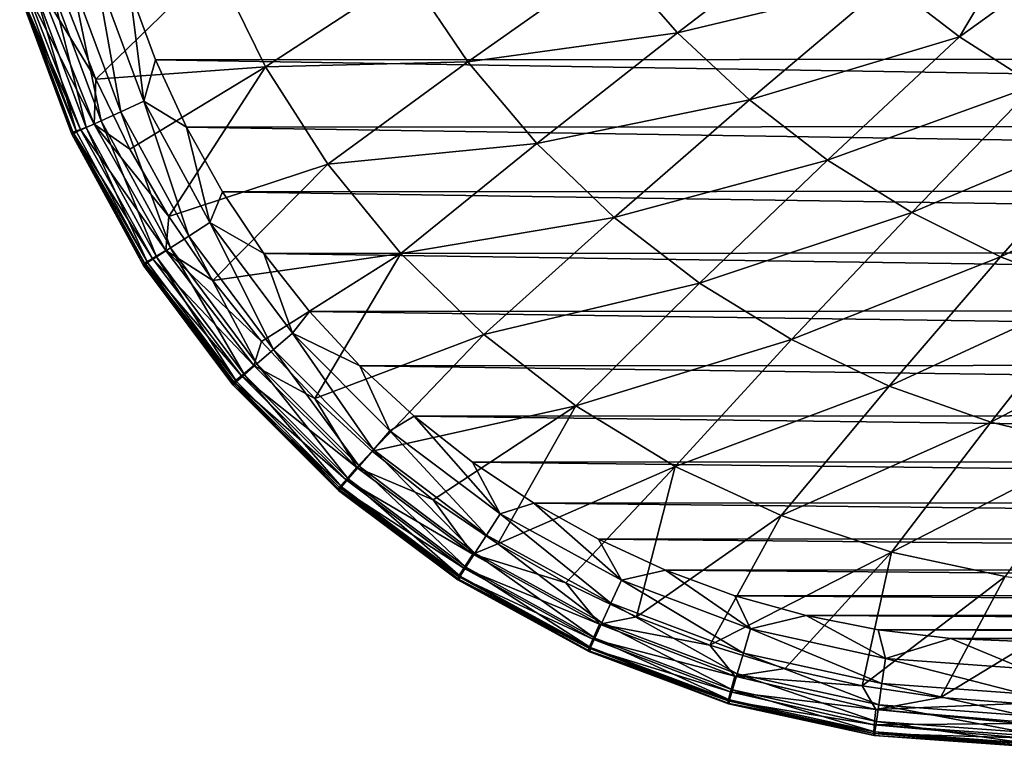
# Model space of a CAD drawing. Header units: metres. Extents: x -23 to 23, y -159 to 23.
# Tile 1 of 89: x -21 to -11, y -159 to -152. Entities that reach past the tile are written whole.
import ezdxf

# ---------------------------------------------------------------- set-up
doc = ezdxf.new("R2010")
doc.units = ezdxf.units.M
doc.layers.add('solid_509541_140_SW0001', color=7, linetype='CONTINUOUS')

msp = doc.modelspace()

# ---------------------------------------------------------------- linework, layer by layer
at = {"layer": 'solid_509541_140_SW0001'}
for points in [[(-10.965878, -150.745987, 137.596848), (-11.845361, -152.223633, 138.924271), (-12.524042, -151.700775, 138.832458)], [(-10.965878, -150.745987, 137.596848), (-10.388475, -151.173569, 137.692307), (-11.845361, -152.223633, 138.924271)], [(-13.151999, -151.123001, 138.739883), (-14.539229, -152.18457, 140.087387), (-15.155957, -151.4814, 140.012085)], [(-13.151999, -151.123001, 138.739883), (-12.524042, -151.700775, 138.832458), (-14.539229, -152.18457, 140.087387)], [(-10.388475, -151.173569, 137.692307), (-11.121638, -152.687012, 139.014481), (-11.845361, -152.223633, 138.924271)], [(-15.155957, -151.4814, 140.012085), (-16.545181, -152.462097, 141.434113), (-17.114271, -151.619919, 141.380829)], [(-15.155957, -151.4814, 140.012085), (-14.539229, -152.18457, 140.087387), (-16.545181, -152.462097, 141.434113)], [(-18.961197, -151.524094, 142.84491), (-20.098415, -152.627777, 144.349854), (-20.371616, -151.936508, 144.353455)], [(-20.099621, -151.603638, 147.466202), (-20.331383, -151.671555, 147.366425), (-19.859529, -152.939209, 147.366425)], [(-19.639765, -152.839066, 147.466202), (-19.77585, -151.778427, 147.5), (-20.099621, -151.603638, 147.466202)], [(-19.639765, -152.839066, 147.466202), (-20.099621, -151.603638, 147.466202), (-19.859529, -152.939209, 147.366425)], [(-18.961197, -151.524094, 142.84491), (-18.478224, -152.511307, 142.874054), (-20.098415, -152.627777, 144.349854)], [(-17.114271, -151.619919, 141.380829), (-18.478224, -152.511307, 142.874054), (-18.961197, -151.524094, 142.84491)], [(-20.331383, -151.671555, 147.366425), (-20.530426, -151.729889, 147.207489), (-20.048271, -153.025223, 147.207489)], [(-19.859529, -152.939209, 147.366425), (-20.331383, -151.671555, 147.366425), (-20.048271, -153.025223, 147.207489)], [(-17.114271, -151.619919, 141.380829), (-16.545181, -152.462097, 141.434113), (-18.478224, -152.511307, 142.874054)], [(-12.524042, -151.700775, 138.832458), (-13.853279, -152.826721, 140.163467), (-14.539229, -152.18457, 140.087387)], [(-12.524042, -151.700775, 138.832458), (-11.845361, -152.223633, 138.924271), (-13.853279, -152.826721, 140.163467)], [(-20.755758, -151.794571, 144.89801), (-20.247078, -153.109802, 144.880447), (-20.822664, -151.804962, 145.208069)], [(-20.683161, -151.774658, 147.000244), (-20.779158, -151.80278, 146.758835), (-20.284128, -153.132706, 146.758835)], [(-20.627825, -151.765717, 144.608994), (-20.116194, -153.057556, 144.596085), (-20.755758, -151.794571, 144.89801)], [(-20.116194, -153.057556, 144.596085), (-20.247078, -153.109802, 144.880447), (-20.755758, -151.794571, 144.89801)], [(-20.530426, -151.729889, 147.207489), (-20.683161, -151.774658, 147.000244), (-20.1931, -153.091217, 147.000244)], [(-20.1931, -153.091217, 147.000244), (-20.683161, -151.774658, 147.000244), (-20.284128, -153.132706, 146.758835)], [(-20.627825, -151.765717, 144.608994), (-20.371616, -151.936508, 144.353455), (-20.098415, -152.627777, 144.349854)], [(-20.627825, -151.765717, 144.608994), (-20.098415, -152.627777, 144.349854), (-20.116194, -153.057556, 144.596085)], [(-20.048271, -153.025223, 147.207489), (-20.530426, -151.729889, 147.207489), (-20.1931, -153.091217, 147.000244)], [(-19.77585, -151.778427, 147.5), (19.540161, -152.42041, 147.5), (19.782763, -151.757019, 147.5)], [(-19.77585, -151.778427, 147.5), (-19.530968, -152.442719, 147.5), (19.540161, -152.42041, 147.5)], [(-19.639765, -152.839066, 147.466202), (-19.530968, -152.442719, 147.5), (-19.77585, -151.778427, 147.5)], [(-20.822664, -151.804962, 145.208069), (-20.320845, -153.135483, 145.188049), (-20.827616, -151.817993, 145.391266)], [(-20.827616, -151.817993, 145.391266), (-20.328434, -153.1548, 145.421371), (-20.810932, -151.81514, 146.514954)], [(-20.320845, -153.135483, 145.188049), (-20.328434, -153.1548, 145.421371), (-20.827616, -151.817993, 145.391266)], [(-20.247078, -153.109802, 144.880447), (-20.320845, -153.135483, 145.188049), (-20.822664, -151.804962, 145.208069)], [(-20.284128, -153.132706, 146.758835), (-20.779158, -151.80278, 146.758835), (-20.810932, -151.81514, 146.514954)], [(-20.328434, -153.1548, 145.421371), (-20.312716, -153.151901, 146.514191), (-20.810932, -151.81514, 146.514954)], [(-20.284128, -153.132706, 146.758835), (-20.810932, -151.81514, 146.514954), (-20.312716, -153.151901, 146.514191)], [(-14.539229, -152.18457, 140.087387), (-15.885987, -153.241272, 141.488983), (-16.545181, -152.462097, 141.434113)], [(-14.539229, -152.18457, 140.087387), (-13.853279, -152.826721, 140.163467), (-15.885987, -153.241272, 141.488983)], [(-11.845361, -152.223633, 138.924271), (-13.105078, -153.401367, 140.239548), (-13.853279, -152.826721, 140.163467)], [(-11.845361, -152.223633, 138.924271), (-11.121638, -152.687012, 139.014481), (-13.105078, -153.401367, 140.239548)], [(-19.639765, -152.839066, 147.466202), (-19.234589, -153.085815, 147.5), (-19.530968, -152.442719, 147.5)], [(-19.530968, -152.442719, 147.5), (19.24612, -153.06308, 147.5), (19.540161, -152.42041, 147.5)], [(-19.530968, -152.442719, 147.5), (-19.234589, -153.085815, 147.5), (19.24612, -153.06308, 147.5)], [(-18.478224, -152.511307, 142.874054), (-19.774321, -153.296509, 144.34726), (-20.098415, -152.627777, 144.349854)], [(-18.478224, -152.511307, 142.874054), (-19.401085, -153.939209, 144.345657), (-19.774321, -153.296509, 144.34726)], [(-18.478224, -152.511307, 142.874054), (-17.883196, -153.438995, 142.904663), (-19.401085, -153.939209, 144.345657)], [(-16.545181, -152.462097, 141.434113), (-17.883196, -153.438995, 142.904663), (-18.478224, -152.511307, 142.874054)], [(-16.545181, -152.462097, 141.434113), (-15.885987, -153.241272, 141.488983), (-17.883196, -153.438995, 142.904663)], [(-20.116194, -153.057556, 144.596085), (-20.098415, -152.627777, 144.349854), (-19.774321, -153.296509, 144.34726)], [(-11.121638, -152.687012, 139.014481), (-12.302144, -153.902374, 140.314819), (-13.105078, -153.401367, 140.239548)], [(-11.121638, -152.687012, 139.014481), (-10.359487, -153.086777, 139.102219), (-12.302144, -153.902374, 140.314819)], [(-13.853279, -152.826721, 140.163467), (-15.14474, -153.948563, 141.54483), (-15.885987, -153.241272, 141.488983)], [(-13.853279, -152.826721, 140.163467), (-13.105078, -153.401367, 140.239548), (-15.14474, -153.948563, 141.54483)], [(-19.639765, -152.839066, 147.466202), (-19.859529, -152.939209, 147.366425), (-19.212351, -154.127106, 147.366425)], [(-19.009039, -153.99675, 147.466202), (-19.234589, -153.085815, 147.5), (-19.639765, -152.839066, 147.466202)], [(-19.009039, -153.99675, 147.466202), (-19.639765, -152.839066, 147.466202), (-19.212351, -154.127106, 147.366425)], [(-19.859529, -152.939209, 147.366425), (-20.048271, -153.025223, 147.207489), (-19.386961, -154.239044, 147.207489)], [(-19.212351, -154.127106, 147.366425), (-19.859529, -152.939209, 147.366425), (-19.386961, -154.239044, 147.207489)], [(-20.247078, -153.109802, 144.880447), (-19.559614, -154.340424, 144.868118), (-20.320845, -153.135483, 145.188049)], [(-20.1931, -153.091217, 147.000244), (-20.284128, -153.132706, 146.758835), (-19.60516, -154.378937, 146.758835)], [(-20.116194, -153.057556, 144.596085), (-19.431835, -154.264832, 144.587616), (-20.247078, -153.109802, 144.880447)], [(-19.431835, -154.264832, 144.587616), (-19.559614, -154.340424, 144.868118), (-20.247078, -153.109802, 144.880447)], [(-20.048271, -153.025223, 147.207489), (-20.1931, -153.091217, 147.000244), (-19.520947, -154.324951, 147.000244)], [(-19.520947, -154.324951, 147.000244), (-20.1931, -153.091217, 147.000244), (-19.60516, -154.378937, 146.758835)], [(-20.116194, -153.057556, 144.596085), (-19.774321, -153.296509, 144.34726), (-19.401085, -153.939209, 144.345657)], [(-20.116194, -153.057556, 144.596085), (-19.401085, -153.939209, 144.345657), (-19.431835, -154.264832, 144.587616)], [(-19.386961, -154.239044, 147.207489), (-20.048271, -153.025223, 147.207489), (-19.520947, -154.324951, 147.000244)], [(-19.234589, -153.085815, 147.5), (18.90259, -153.680527, 147.5), (19.24612, -153.06308, 147.5)], [(-19.234589, -153.085815, 147.5), (-18.888426, -153.703827, 147.5), (18.90259, -153.680527, 147.5)], [(-19.009039, -153.99675, 147.466202), (-18.888426, -153.703827, 147.5), (-19.234589, -153.085815, 147.5)], [(-10.359487, -153.086777, 139.102219), (-11.453207, -154.32428, 140.388458), (-12.302144, -153.902374, 140.314819)], [(-10.359487, -153.086777, 139.102219), (-9.566949, -153.419586, 139.186554), (-11.453207, -154.32428, 140.388458)], [(-20.320845, -153.135483, 145.188049), (-19.635134, -154.382019, 145.173553), (-20.328434, -153.1548, 145.421371)], [(-20.328434, -153.1548, 145.421371), (-19.644442, -154.406616, 145.445099), (-20.312716, -153.151901, 146.514191)], [(-19.635134, -154.382019, 145.173553), (-19.644442, -154.406616, 145.445099), (-20.328434, -153.1548, 145.421371)], [(-19.559614, -154.340424, 144.868118), (-19.635134, -154.382019, 145.173553), (-20.320845, -153.135483, 145.188049)], [(-19.60516, -154.378937, 146.758835), (-20.284128, -153.132706, 146.758835), (-20.312716, -153.151901, 146.514191)], [(-19.644442, -154.406616, 145.445099), (-19.629553, -154.40387, 146.513123), (-20.312716, -153.151901, 146.514191)], [(-19.60516, -154.378937, 146.758835), (-20.312716, -153.151901, 146.514191), (-19.629553, -154.40387, 146.513123)], [(-15.885987, -153.241272, 141.488983), (-17.184313, -154.294724, 142.936401), (-17.883196, -153.438995, 142.904663)], [(-15.885987, -153.241272, 141.488983), (-15.14474, -153.948563, 141.54483), (-17.184313, -154.294724, 142.936401)], [(-17.883196, -153.438995, 142.904663), (-18.980701, -154.552475, 144.34491), (-19.401085, -153.939209, 144.345657)], [(-17.883196, -153.438995, 142.904663), (-17.184313, -154.294724, 142.936401), (-18.980701, -154.552475, 144.34491)], [(-13.105078, -153.401367, 140.239548), (-14.330017, -154.57576, 141.601028), (-15.14474, -153.948563, 141.54483)], [(-13.105078, -153.401367, 140.239548), (-12.302144, -153.902374, 140.314819), (-14.330017, -154.57576, 141.601028)], [(-9.566949, -153.419586, 139.186554), (-10.568816, -154.662766, 140.459595), (-11.453207, -154.32428, 140.388458)], [(-19.009039, -153.99675, 147.466202), (-18.494829, -154.292526, 147.5), (-18.888426, -153.703827, 147.5)], [(-18.888426, -153.703827, 147.5), (18.511724, -154.269226, 147.5), (18.90259, -153.680527, 147.5)], [(-18.888426, -153.703827, 147.5), (-18.494829, -154.292526, 147.5), (18.511724, -154.269226, 147.5)], [(-19.431835, -154.264832, 144.587616), (-19.401085, -153.939209, 144.345657), (-18.980701, -154.552475, 144.34491)], [(-15.14474, -153.948563, 141.54483), (-16.391003, -155.067734, 142.968903), (-17.184313, -154.294724, 142.936401)], [(-15.14474, -153.948563, 141.54483), (-14.330017, -154.57576, 141.601028), (-16.391003, -155.067734, 142.968903)], [(-12.302144, -153.902374, 140.314819), (-13.451095, -155.115158, 141.656921), (-14.330017, -154.57576, 141.601028)], [(-12.302144, -153.902374, 140.314819), (-11.453207, -154.32428, 140.388458), (-13.451095, -155.115158, 141.656921)], [(-19.009039, -153.99675, 147.466202), (-19.212351, -154.127106, 147.366425), (-18.402834, -155.211197, 147.366425)], [(-18.220104, -155.053299, 147.466202), (-18.494829, -154.292526, 147.5), (-19.009039, -153.99675, 147.466202)], [(-18.220104, -155.053299, 147.466202), (-19.009039, -153.99675, 147.466202), (-18.402834, -155.211197, 147.366425)], [(-19.212351, -154.127106, 147.366425), (-19.386961, -154.239044, 147.207489), (-18.559769, -155.346817, 147.207489)], [(-18.402834, -155.211197, 147.366425), (-19.212351, -154.127106, 147.366425), (-18.559769, -155.346817, 147.207489)], [(-19.386961, -154.239044, 147.207489), (-19.520947, -154.324951, 147.000244), (-18.680191, -155.450882, 147.000244)], [(-18.559769, -155.346817, 147.207489), (-19.386961, -154.239044, 147.207489), (-18.680191, -155.450882, 147.000244)], [(-19.520947, -154.324951, 147.000244), (-19.60516, -154.378937, 146.758835), (-18.75588, -155.516296, 146.758835)], [(-19.431835, -154.264832, 144.587616), (-18.588917, -155.364624, 144.583191), (-19.559614, -154.340424, 144.868118)], [(-18.680191, -155.450882, 147.000244), (-19.520947, -154.324951, 147.000244), (-18.75588, -155.516296, 146.758835)], [(-19.431835, -154.264832, 144.587616), (-18.980701, -154.552475, 144.34491), (-18.515402, -155.13298, 144.344757)], [(-19.431835, -154.264832, 144.587616), (-18.515402, -155.13298, 144.344757), (-18.588917, -155.364624, 144.583191)], [(-17.184313, -154.294724, 142.936401), (-18.515402, -155.13298, 144.344757), (-18.980701, -154.552475, 144.34491)], [(-17.184313, -154.294724, 142.936401), (-18.007668, -155.67746, 144.344925), (-18.515402, -155.13298, 144.344757)], [(-18.494829, -154.292526, 147.5), (18.075544, -154.825745, 147.5), (18.511724, -154.269226, 147.5)], [(-18.494829, -154.292526, 147.5), (-18.056341, -154.848297, 147.5), (18.075544, -154.825745, 147.5)], [(-18.220104, -155.053299, 147.466202), (-18.056341, -154.848297, 147.5), (-18.494829, -154.292526, 147.5)], [(-17.184313, -154.294724, 142.936401), (-16.391003, -155.067734, 142.968903), (-18.007668, -155.67746, 144.344925)], [(-11.453207, -154.32428, 140.388458), (-12.518731, -155.559967, 141.711853), (-13.451095, -155.115158, 141.656921)], [(-11.453207, -154.32428, 140.388458), (-10.568816, -154.662766, 140.459595), (-12.518731, -155.559967, 141.711853)], [(-19.635134, -154.382019, 145.173553), (-18.779829, -155.519363, 145.164551), (-19.644442, -154.406616, 145.445099)], [(-19.644442, -154.406616, 145.445099), (-18.789585, -155.548233, 145.462402), (-19.629553, -154.40387, 146.513123)], [(-18.779829, -155.519363, 145.164551), (-18.789585, -155.548233, 145.462402), (-19.644442, -154.406616, 145.445099)], [(-19.559614, -154.340424, 144.868118), (-18.707672, -155.462341, 144.860809), (-19.635134, -154.382019, 145.173553)], [(-18.707672, -155.462341, 144.860809), (-18.779829, -155.519363, 145.164551), (-19.635134, -154.382019, 145.173553)], [(-18.75588, -155.516296, 146.758835), (-19.60516, -154.378937, 146.758835), (-19.629553, -154.40387, 146.513123)], [(-18.789585, -155.548233, 145.462402), (-18.775438, -155.545685, 146.51178), (-19.629553, -154.40387, 146.513123)], [(-18.75588, -155.516296, 146.758835), (-19.629553, -154.40387, 146.513123), (-18.775438, -155.545685, 146.51178)], [(-18.588917, -155.364624, 144.583191), (-18.707672, -155.462341, 144.860809), (-19.559614, -154.340424, 144.868118)], [(-14.330017, -154.57576, 141.601028), (-15.513354, -155.748108, 143.001755), (-16.391003, -155.067734, 142.968903)], [(-14.330017, -154.57576, 141.601028), (-13.451095, -155.115158, 141.656921), (-15.513354, -155.748108, 143.001755)], [(-10.568816, -154.662766, 140.459595), (-11.545908, -155.904846, 141.765121), (-12.518731, -155.559967, 141.711853)], [(-10.568816, -154.662766, 140.459595), (-9.660559, -154.91481, 140.52742), (-11.545908, -155.904846, 141.765121)], [(-18.220104, -155.053299, 147.466202), (-17.575628, -155.367752, 147.5), (-18.056341, -154.848297, 147.5)], [(-18.056341, -154.848297, 147.5), (17.596727, -155.346619, 147.5), (18.075544, -154.825745, 147.5)], [(-18.056341, -154.848297, 147.5), (-17.575628, -155.367752, 147.5), (17.596727, -155.346619, 147.5)], [(-9.660559, -154.91481, 140.52742), (-10.546843, -156.146179, 141.816086), (-11.545908, -155.904846, 141.765121)], [(-18.220104, -155.053299, 147.466202), (-18.402834, -155.211197, 147.366425), (-17.447258, -156.16951, 147.366425)], [(-17.288822, -155.987244, 147.466202), (-17.575628, -155.367752, 147.5), (-18.220104, -155.053299, 147.466202)], [(-17.288822, -155.987244, 147.466202), (-18.220104, -155.053299, 147.466202), (-17.447258, -156.16951, 147.366425)], [(-16.391003, -155.067734, 142.968903), (-17.460155, -156.182816, 144.345169), (-18.007668, -155.67746, 144.344925)], [(-16.391003, -155.067734, 142.968903), (-15.513354, -155.748108, 143.001755), (-17.460155, -156.182816, 144.345169)], [(-18.588917, -155.364624, 144.583191), (-18.515402, -155.13298, 144.344757), (-18.007668, -155.67746, 144.344925)], [(-13.451095, -155.115158, 141.656921), (-14.562304, -156.326492, 143.034576), (-15.513354, -155.748108, 143.001755)], [(-13.451095, -155.115158, 141.656921), (-12.518731, -155.559967, 141.711853), (-14.562304, -156.326492, 143.034576)], [(-18.402834, -155.211197, 147.366425), (-18.559769, -155.346817, 147.207489), (-17.583328, -156.326065, 147.207489)], [(-17.447258, -156.16951, 147.366425), (-18.402834, -155.211197, 147.366425), (-17.583328, -156.326065, 147.207489)], [(-18.588917, -155.364624, 144.583191), (-17.604042, -156.337036, 144.581131), (-18.707672, -155.462341, 144.860809)], [(-18.559769, -155.346817, 147.207489), (-18.680191, -155.450882, 147.000244), (-17.68774, -156.446182, 147.000244)], [(-18.588917, -155.364624, 144.583191), (-18.007668, -155.67746, 144.344925), (-17.604042, -156.337036, 144.581131)], [(-17.583328, -156.326065, 147.207489), (-18.559769, -155.346817, 147.207489), (-17.68774, -156.446182, 147.000244)], [(-17.575628, -155.367752, 147.5), (17.078293, -155.82843, 147.5), (17.596727, -155.346619, 147.5)], [(-17.575628, -155.367752, 147.5), (-17.055784, -155.847687, 147.5), (17.078293, -155.82843, 147.5)], [(-17.288822, -155.987244, 147.466202), (-17.055784, -155.847687, 147.5), (-17.575628, -155.367752, 147.5)], [(-18.707672, -155.462341, 144.860809), (-17.708452, -156.454224, 144.856979), (-18.779829, -155.519363, 145.164551)], [(-18.680191, -155.450882, 147.000244), (-18.75588, -155.516296, 146.758835), (-17.753365, -156.521683, 146.758835)], [(-17.604042, -156.337036, 144.581131), (-17.708452, -156.454224, 144.856979), (-18.707672, -155.462341, 144.860809)], [(-17.68774, -156.446182, 147.000244), (-18.680191, -155.450882, 147.000244), (-17.753365, -156.521683, 146.758835)], [(-18.779829, -155.519363, 145.164551), (-17.772617, -156.524857, 145.159668), (-18.789585, -155.548233, 145.462402)], [(-18.789585, -155.548233, 145.462402), (-17.781279, -156.55658, 145.472076), (-18.775438, -155.545685, 146.51178)], [(-17.772617, -156.524857, 145.159668), (-17.781279, -156.55658, 145.472076), (-18.789585, -155.548233, 145.462402)], [(-17.708452, -156.454224, 144.856979), (-17.772617, -156.524857, 145.159668), (-18.779829, -155.519363, 145.164551)], [(-17.753365, -156.521683, 146.758835), (-18.75588, -155.516296, 146.758835), (-18.775438, -155.545685, 146.51178)], [(-17.781279, -156.55658, 145.472076), (-17.768167, -156.553909, 146.510208), (-18.775438, -155.545685, 146.51178)], [(-17.753365, -156.521683, 146.758835), (-18.775438, -155.545685, 146.51178), (-17.768167, -156.553909, 146.510208)], [(-12.518731, -155.559967, 141.711853), (-13.550541, -156.794769, 143.066925), (-14.562304, -156.326492, 143.034576)], [(-12.518731, -155.559967, 141.711853), (-11.545908, -155.904846, 141.765121), (-13.550541, -156.794769, 143.066925)], [(-17.604042, -156.337036, 144.581131), (-18.007668, -155.67746, 144.344925), (-17.460155, -156.182816, 144.345169)], [(-15.513354, -155.748108, 143.001755), (-16.875893, -156.646347, 144.345566), (-17.460155, -156.182816, 144.345169)], [(-15.513354, -155.748108, 143.001755), (-16.257891, -157.065491, 144.346207), (-16.875893, -156.646347, 144.345566)], [(-15.513354, -155.748108, 143.001755), (-14.562304, -156.326492, 143.034576), (-16.257891, -157.065491, 144.346207)], [(-17.055784, -155.847687, 147.5), (16.523468, -156.268097, 147.5), (17.078293, -155.82843, 147.5)], [(-16.233904, -156.779572, 147.466202), (-17.055784, -155.847687, 147.5), (-17.288822, -155.987244, 147.466202)], [(-17.055784, -155.847687, 147.5), (-16.500204, -156.285034, 147.5), (16.523468, -156.268097, 147.5)], [(-16.233904, -156.779572, 147.466202), (-16.500204, -156.285034, 147.5), (-17.055784, -155.847687, 147.5)], [(-11.545908, -155.904846, 141.765121), (-12.493379, -157.146576, 143.098404), (-13.550541, -156.794769, 143.066925)], [(-11.545908, -155.904846, 141.765121), (-10.546843, -156.146179, 141.816086), (-12.493379, -157.146576, 143.098404)], [(-17.288822, -155.987244, 147.466202), (-17.447258, -156.16951, 147.366425), (-16.36482, -156.982513, 147.366425)], [(-16.233904, -156.779572, 147.466202), (-17.288822, -155.987244, 147.466202), (-16.36482, -156.982513, 147.366425)], [(-17.604042, -156.337036, 144.581131), (-17.460155, -156.182816, 144.345169), (-16.875893, -156.646347, 144.345566)], [(-17.447258, -156.16951, 147.366425), (-17.583328, -156.326065, 147.207489), (-16.477255, -157.156815, 147.207489)], [(-16.36482, -156.982513, 147.366425), (-17.447258, -156.16951, 147.366425), (-16.477255, -157.156815, 147.207489)], [(-10.546843, -156.146179, 141.816086), (-11.407575, -157.377701, 143.128571), (-12.493379, -157.146576, 143.098404)], [(-16.500204, -156.285034, 147.5), (15.935613, -156.662949, 147.5), (16.523468, -156.268097, 147.5)], [(-16.500204, -156.285034, 147.5), (-15.91235, -156.677155, 147.5), (15.935613, -156.662949, 147.5)], [(-16.233904, -156.779572, 147.466202), (-15.91235, -156.677155, 147.5), (-16.500204, -156.285034, 147.5)], [(-17.604042, -156.337036, 144.581131), (-16.495729, -157.165009, 144.581329), (-17.708452, -156.454224, 144.856979)], [(-17.583328, -156.326065, 147.207489), (-17.68774, -156.446182, 147.000244), (-16.56353, -157.290558, 147.000244)], [(-17.604042, -156.337036, 144.581131), (-16.875893, -156.646347, 144.345566), (-16.495729, -157.165009, 144.581329)], [(-16.477255, -157.156815, 147.207489), (-17.583328, -156.326065, 147.207489), (-16.56353, -157.290558, 147.000244)], [(-14.562304, -156.326492, 143.034576), (-15.609148, -157.438019, 144.347183), (-16.257891, -157.065491, 144.346207)], [(-14.562304, -156.326492, 143.034576), (-14.932715, -157.761978, 144.348572), (-15.609148, -157.438019, 144.347183)], [(-14.562304, -156.326492, 143.034576), (-13.550541, -156.794769, 143.066925), (-14.932715, -157.761978, 144.348572)], [(-17.708452, -156.454224, 144.856979), (-16.581436, -157.297653, 144.856598), (-17.772617, -156.524857, 145.159668)], [(-17.68774, -156.446182, 147.000244), (-17.753365, -156.521683, 146.758835), (-16.617756, -157.374619, 146.758835)], [(-16.495729, -157.165009, 144.581329), (-16.581436, -157.297653, 144.856598), (-17.708452, -156.454224, 144.856979)], [(-16.56353, -157.290558, 147.000244), (-17.68774, -156.446182, 147.000244), (-16.617756, -157.374619, 146.758835)], [(-17.772617, -156.524857, 145.159668), (-16.633854, -157.378647, 145.158951), (-17.781279, -156.55658, 145.472076)], [(-17.781279, -156.55658, 145.472076), (-16.639969, -157.41127, 145.473846), (-17.768167, -156.553909, 146.510208)], [(-16.633854, -157.378647, 145.158951), (-16.639969, -157.41127, 145.473846), (-17.781279, -156.55658, 145.472076)], [(-16.581436, -157.297653, 144.856598), (-16.633854, -157.378647, 145.158951), (-17.772617, -156.524857, 145.159668)], [(-16.617756, -157.374619, 146.758835), (-17.753365, -156.521683, 146.758835), (-17.768167, -156.553909, 146.510208)], [(-16.639969, -157.41127, 145.473846), (-16.628143, -157.408493, 146.508438), (-17.768167, -156.553909, 146.510208)], [(-16.617756, -157.374619, 146.758835), (-17.768167, -156.553909, 146.510208), (-16.628143, -157.408493, 146.508438)], [(-16.495729, -157.165009, 144.581329), (-16.875893, -156.646347, 144.345566), (-16.257891, -157.065491, 144.346207)], [(-15.076854, -157.414108, 147.466202), (-15.91235, -156.677155, 147.5), (-16.233904, -156.779572, 147.466202)], [(-15.91235, -156.677155, 147.5), (15.318347, -157.010422, 147.5), (15.935613, -156.662949, 147.5)], [(-15.91235, -156.677155, 147.5), (-15.295648, -157.021988, 147.5), (15.318347, -157.010422, 147.5)], [(-15.076854, -157.414108, 147.466202), (-15.295648, -157.021988, 147.5), (-15.91235, -156.677155, 147.5)], [(-16.233904, -156.779572, 147.466202), (-16.36482, -156.982513, 147.366425), (-15.177585, -157.633606, 147.366425)], [(-15.076854, -157.414108, 147.466202), (-16.233904, -156.779572, 147.466202), (-15.177585, -157.633606, 147.366425)], [(-13.550541, -156.794769, 143.066925), (-14.2319, -158.035339, 144.35025), (-14.932715, -157.761978, 144.348572)], [(-13.550541, -156.794769, 143.066925), (-12.493379, -157.146576, 143.098404), (-14.2319, -158.035339, 144.35025)], [(-16.495729, -157.165009, 144.581329), (-16.257891, -157.065491, 144.346207), (-15.609148, -157.438019, 144.347183)], [(-16.36482, -156.982513, 147.366425), (-16.477255, -157.156815, 147.207489), (-15.264096, -157.822113, 147.207489)], [(-15.177585, -157.633606, 147.366425), (-16.36482, -156.982513, 147.366425), (-15.264096, -157.822113, 147.207489)], [(-15.295648, -157.021988, 147.5), (14.675901, -157.308151, 147.5), (15.318347, -157.010422, 147.5)], [(-15.295648, -157.021988, 147.5), (-14.653607, -157.317398, 147.5), (14.675901, -157.308151, 147.5)], [(-15.076854, -157.414108, 147.466202), (-14.653607, -157.317398, 147.5), (-15.295648, -157.021988, 147.5)], [(-16.477255, -157.156815, 147.207489), (-16.56353, -157.290558, 147.000244), (-15.33048, -157.966766, 147.000244)], [(-15.264096, -157.822113, 147.207489), (-16.477255, -157.156815, 147.207489), (-15.33048, -157.966766, 147.000244)], [(-12.493379, -157.146576, 143.098404), (-13.510983, -158.256256, 144.352173), (-14.2319, -158.035339, 144.35025)], [(-12.493379, -157.146576, 143.098404), (-12.774634, -158.423218, 144.354416), (-13.510983, -158.256256, 144.352173)], [(-12.493379, -157.146576, 143.098404), (-11.407575, -157.377701, 143.128571), (-12.774634, -158.423218, 144.354416)], [(-16.495729, -157.165009, 144.581329), (-15.284704, -157.833939, 144.58432), (-16.581436, -157.297653, 144.856598)], [(-16.495729, -157.165009, 144.581329), (-15.609148, -157.438019, 144.347183), (-15.284704, -157.833939, 144.58432)], [(-16.581436, -157.297653, 144.856598), (-15.348408, -157.976913, 144.860397), (-16.633854, -157.378647, 145.158951)], [(-16.56353, -157.290558, 147.000244), (-16.617756, -157.374619, 146.758835), (-15.372203, -158.057678, 146.758835)], [(-15.284704, -157.833939, 144.58432), (-15.348408, -157.976913, 144.860397), (-16.581436, -157.297653, 144.856598)], [(-15.33048, -157.966766, 147.000244), (-16.56353, -157.290558, 147.000244), (-15.372203, -158.057678, 146.758835)], [(-13.841138, -157.87767, 147.466202), (-14.653607, -157.317398, 147.5), (-15.076854, -157.414108, 147.466202)], [(-14.653607, -157.317398, 147.5), (14.012149, -157.554443, 147.5), (14.675901, -157.308151, 147.5)], [(-14.653607, -157.317398, 147.5), (-13.99075, -157.561401, 147.5), (14.012149, -157.554443, 147.5)], [(-13.841138, -157.87767, 147.466202), (-13.99075, -157.561401, 147.5), (-14.653607, -157.317398, 147.5)], [(-16.633854, -157.378647, 145.158951), (-15.386312, -158.063965, 145.163223), (-16.639969, -157.41127, 145.473846)], [(-16.639969, -157.41127, 145.473846), (-15.388952, -158.094894, 145.467621), (-16.628143, -157.408493, 146.508438)], [(-15.386312, -158.063965, 145.163223), (-15.388952, -158.094894, 145.467621), (-16.639969, -157.41127, 145.473846)], [(-15.348408, -157.976913, 144.860397), (-15.386312, -158.063965, 145.163223), (-16.633854, -157.378647, 145.158951)], [(-15.372203, -158.057678, 146.758835), (-16.617756, -157.374619, 146.758835), (-16.628143, -157.408493, 146.508438)], [(-15.388952, -158.094894, 145.467621), (-15.378689, -158.092178, 146.506485), (-16.628143, -157.408493, 146.508438)], [(-15.372203, -158.057678, 146.758835), (-16.628143, -157.408493, 146.508438), (-15.378689, -158.092178, 146.506485)], [(-15.284704, -157.833939, 144.58432), (-15.609148, -157.438019, 144.347183), (-14.932715, -157.761978, 144.348572)], [(-15.076854, -157.414108, 147.466202), (-15.177585, -157.633606, 147.366425), (-13.909633, -158.109268, 147.366425)], [(-13.841138, -157.87767, 147.466202), (-15.076854, -157.414108, 147.466202), (-13.909633, -158.109268, 147.366425)], [(-11.407575, -157.377701, 143.128571), (-12.027646, -158.535339, 144.357452), (-12.774634, -158.423218, 144.354416)], [(-11.407575, -157.377701, 143.128571), (-10.311026, -157.492294, 143.164093), (-12.027646, -158.535339, 144.357452)], [(-10.311026, -157.492294, 143.164093), (-11.274089, -158.592224, 144.361893), (-12.027646, -158.535339, 144.357452)], [(-13.99075, -157.561401, 147.5), (13.331156, -157.747787, 147.5), (14.012149, -157.554443, 147.5)], [(-13.99075, -157.561401, 147.5), (-13.312058, -157.75235, 147.5), (13.331156, -157.747787, 147.5)], [(-13.841138, -157.87767, 147.466202), (-13.312058, -157.75235, 147.5), (-13.99075, -157.561401, 147.5)], [(-15.177585, -157.633606, 147.366425), (-15.264096, -157.822113, 147.207489), (-13.968457, -158.308167, 147.207489)], [(-13.909633, -158.109268, 147.366425), (-15.177585, -157.633606, 147.366425), (-13.968457, -158.308167, 147.207489)], [(-15.284704, -157.833939, 144.58432), (-14.932715, -157.761978, 144.348572), (-14.2319, -158.035339, 144.35025)], [(-12.551345, -158.160782, 147.466202), (-13.312058, -157.75235, 147.5), (-13.841138, -157.87767, 147.466202)], [(-13.312058, -157.75235, 147.5), (12.637637, -157.886917, 147.5), (13.331156, -157.747787, 147.5)], [(-13.312058, -157.75235, 147.5), (-12.622833, -157.889191, 147.5), (12.637637, -157.886917, 147.5)], [(-12.551345, -158.160782, 147.466202), (-12.622833, -157.889191, 147.5), (-13.312058, -157.75235, 147.5)], [(-15.284704, -157.833939, 144.58432), (-13.993875, -158.331757, 144.590286), (-15.348408, -157.976913, 144.860397)], [(-15.264096, -157.822113, 147.207489), (-15.33048, -157.966766, 147.000244), (-14.013596, -158.460785, 147.000244)], [(-15.284704, -157.833939, 144.58432), (-14.2319, -158.035339, 144.35025), (-13.993875, -158.331757, 144.590286)], [(-13.968457, -158.308167, 147.207489), (-15.264096, -157.822113, 147.207489), (-14.013596, -158.460785, 147.000244)], [(-13.841138, -157.87767, 147.466202), (-13.909633, -158.109268, 147.366425), (-12.586191, -158.399765, 147.366425)], [(-12.551345, -158.160782, 147.466202), (-13.841138, -157.87767, 147.466202), (-12.586191, -158.399765, 147.366425)], [(-12.622833, -157.889191, 147.5), (11.937035, -157.971008, 147.5), (12.637637, -157.886917, 147.5)], [(-12.622833, -157.889191, 147.5), (-11.928635, -157.971619, 147.5), (11.937035, -157.971008, 147.5)], [(-12.551345, -158.160782, 147.466202), (-11.928635, -157.971619, 147.5), (-12.622833, -157.889191, 147.5)], [(-15.348408, -157.976913, 144.860397), (-14.033257, -158.479126, 144.868591), (-15.386312, -158.063965, 145.163223)], [(-15.33048, -157.966766, 147.000244), (-15.372203, -158.057678, 146.758835), (-14.041966, -158.556717, 146.758835)], [(-13.993875, -158.331757, 144.590286), (-14.033257, -158.479126, 144.868591), (-15.348408, -157.976913, 144.860397)], [(-14.013596, -158.460785, 147.000244), (-15.33048, -157.966766, 147.000244), (-14.041966, -158.556717, 146.758835)], [(-11.235291, -158.257767, 147.466202), (-11.928635, -157.971619, 147.5), (-12.551345, -158.160782, 147.466202)], [(-11.928635, -157.971619, 147.5), (-11.234743, -157.999969, 147.5), (11.937035, -157.971008, 147.5)], [(-11.235291, -158.257767, 147.466202), (-11.234743, -157.999969, 147.5), (-11.928635, -157.971619, 147.5)], [(-15.386312, -158.063965, 145.163223), (-14.054773, -158.567139, 145.17276), (-15.388952, -158.094894, 145.467621)], [(-15.388952, -158.094894, 145.467621), (-14.053966, -158.593536, 145.452606), (-15.378689, -158.092178, 146.506485)], [(-14.054773, -158.567139, 145.17276), (-14.053966, -158.593536, 145.452606), (-15.388952, -158.094894, 145.467621)], [(-14.033257, -158.479126, 144.868591), (-14.054773, -158.567139, 145.17276), (-15.386312, -158.063965, 145.163223)], [(-14.041966, -158.556717, 146.758835), (-15.372203, -158.057678, 146.758835), (-15.378689, -158.092178, 146.506485)], [(-14.053966, -158.593536, 145.452606), (-14.045661, -158.591156, 146.50441), (-15.378689, -158.092178, 146.506485)], [(-14.041966, -158.556717, 146.758835), (-15.378689, -158.092178, 146.506485), (-14.045661, -158.591156, 146.50441)], [(-13.993875, -158.331757, 144.590286), (-14.2319, -158.035339, 144.35025), (-13.510983, -158.256256, 144.352173)], [(-13.909633, -158.109268, 147.366425), (-13.968457, -158.308167, 147.207489), (-12.616118, -158.605011, 147.207489)], [(-12.586191, -158.399765, 147.366425), (-13.909633, -158.109268, 147.366425), (-12.616118, -158.605011, 147.207489)], [(-12.551345, -158.160782, 147.466202), (-12.586191, -158.399765, 147.366425), (-11.235805, -158.499283, 147.366425)], [(-11.235291, -158.257767, 147.466202), (-12.551345, -158.160782, 147.466202), (-11.235805, -158.499283, 147.366425)], [(-13.993875, -158.331757, 144.590286), (-13.510983, -158.256256, 144.352173), (-12.774634, -158.423218, 144.354416)], [(-13.993875, -158.331757, 144.590286), (-12.64608, -158.650085, 144.599411), (-14.033257, -158.479126, 144.868591)], [(-13.968457, -158.308167, 147.207489), (-14.013596, -158.460785, 147.000244), (-12.639083, -158.762497, 147.000244)], [(-13.993875, -158.331757, 144.590286), (-12.774634, -158.423218, 144.354416), (-12.64608, -158.650085, 144.599411)], [(-12.616118, -158.605011, 147.207489), (-13.968457, -158.308167, 147.207489), (-12.639083, -158.762497, 147.000244)], [(-14.033257, -158.479126, 144.868591), (-12.660405, -158.794922, 144.881439), (-14.054773, -158.567139, 145.17276)], [(-14.013596, -158.460785, 147.000244), (-14.041966, -158.556717, 146.758835), (-12.653517, -158.861496, 146.758835)], [(-12.64608, -158.650085, 144.599411), (-12.660405, -158.794922, 144.881439), (-14.033257, -158.479126, 144.868591)], [(-12.639083, -158.762497, 147.000244), (-14.013596, -158.460785, 147.000244), (-12.653517, -158.861496, 146.758835)], [(-12.64608, -158.650085, 144.599411), (-12.774634, -158.423218, 144.354416), (-12.027646, -158.535339, 144.357452)], [(-12.586191, -158.399765, 147.366425), (-12.616118, -158.605011, 147.207489), (-11.236245, -158.706696, 147.207489)], [(-11.235805, -158.499283, 147.366425), (-12.586191, -158.399765, 147.366425), (-11.236245, -158.706696, 147.207489)], [(-14.054773, -158.567139, 145.17276), (-12.665215, -158.877899, 145.187729), (-14.053966, -158.593536, 145.452606)], [(-12.660405, -158.794922, 144.881439), (-12.665215, -158.877899, 145.187729), (-14.054773, -158.567139, 145.17276)], [(-12.653517, -158.861496, 146.758835), (-14.041966, -158.556717, 146.758835), (-14.045661, -158.591156, 146.50441)], [(-12.64608, -158.650085, 144.599411), (-12.027646, -158.535339, 144.357452), (-11.274089, -158.592224, 144.361893)], [(-14.053966, -158.593536, 145.452606), (-12.661697, -158.897308, 145.426971), (-14.045661, -158.591156, 146.50441)], [(-12.665215, -158.877899, 145.187729), (-12.661697, -158.897308, 145.426971), (-14.053966, -158.593536, 145.452606)], [(-12.661697, -158.897308, 145.426971), (-12.655551, -158.895767, 146.502243), (-14.045661, -158.591156, 146.50441)], [(-12.653517, -158.861496, 146.758835), (-14.045661, -158.591156, 146.50441), (-12.655551, -158.895767, 146.502243)], [(-12.64608, -158.650085, 144.599411), (-11.265872, -158.783569, 144.613724), (-12.660405, -158.794922, 144.881439)], [(-11.266811, -158.765762, 144.585022), (-12.64608, -158.650085, 144.599411), (-11.274089, -158.592224, 144.361893)], [(-11.266811, -158.765762, 144.585022), (-11.265872, -158.783569, 144.613724), (-12.64608, -158.650085, 144.599411)], [(-12.616118, -158.605011, 147.207489), (-12.639083, -158.762497, 147.000244), (-11.236584, -158.865845, 147.000244)], [(-11.236245, -158.706696, 147.207489), (-12.616118, -158.605011, 147.207489), (-11.236584, -158.865845, 147.000244)], [(-12.660405, -158.794922, 144.881439), (-11.256438, -158.918137, 144.900986), (-12.665215, -158.877899, 145.187729)], [(-11.265872, -158.783569, 144.613724), (-11.258553, -158.894318, 144.836746), (-12.660405, -158.794922, 144.881439)], [(-11.258553, -158.894318, 144.836746), (-11.256438, -158.918137, 144.900986), (-12.660405, -158.794922, 144.881439)], [(-12.639083, -158.762497, 147.000244), (-12.653517, -158.861496, 146.758835), (-11.236796, -158.965881, 146.758835)], [(-11.236584, -158.865845, 147.000244), (-12.639083, -158.762497, 147.000244), (-11.236796, -158.965881, 146.758835)], [(-12.665215, -158.877899, 145.187729), (-11.246231, -158.989212, 145.210129), (-12.661697, -158.897308, 145.426971)], [(-11.249605, -158.973328, 145.108109), (-11.246231, -158.989212, 145.210129), (-12.665215, -158.877899, 145.187729)], [(-11.256438, -158.918137, 144.900986), (-11.249605, -158.973328, 145.108109), (-12.665215, -158.877899, 145.187729)], [(-12.661697, -158.897308, 145.426971), (-11.240288, -158.999985, 145.389465), (-12.655551, -158.895767, 146.502243)], [(-11.246231, -158.989212, 145.210129), (-11.240288, -158.999985, 145.389465), (-12.661697, -158.897308, 145.426971)], [(-12.653517, -158.861496, 146.758835), (-12.655551, -158.895767, 146.502243), (-11.236869, -158.999969, 146.500031)], [(-11.240288, -158.999985, 145.389465), (-11.236869, -158.999969, 146.500031), (-12.655551, -158.895767, 146.502243)], [(-11.236796, -158.965881, 146.758835), (-12.653517, -158.861496, 146.758835), (-11.236869, -158.999969, 146.500031)]]:
    msp.add_3dface(points, dxfattribs=at)

doc.saveas('drawing.dxf')
